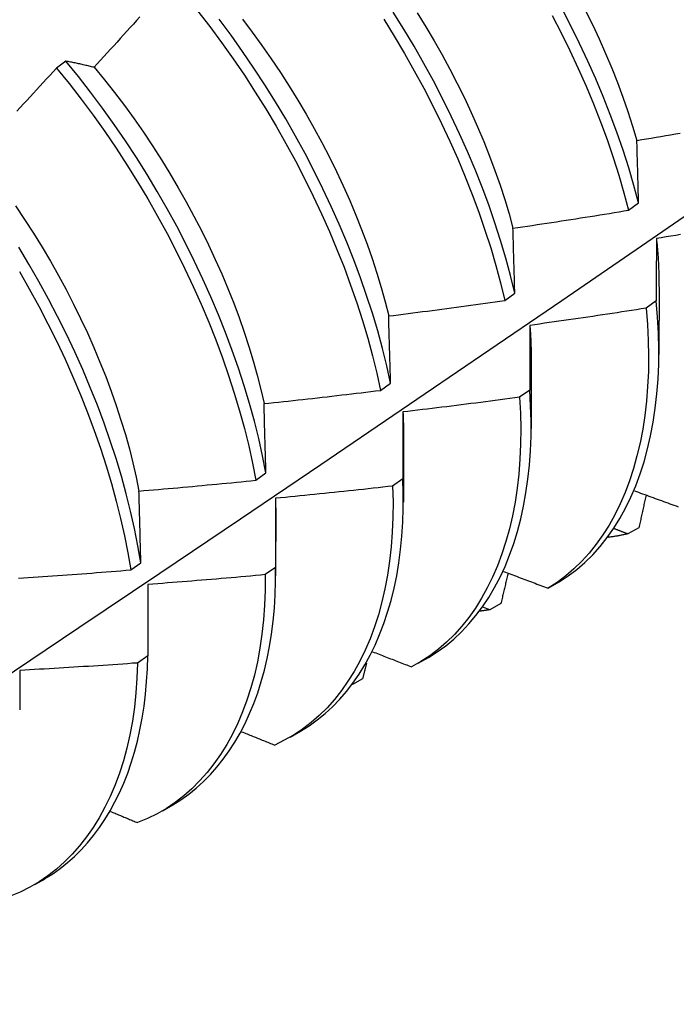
# Model space of a CAD drawing. Header units: inches. Extents: x 17 to 237, y 17 to 149.
# Tile 92 of 115: x 223.75 to 223.929, y 80.946 to 81.214. Entities that reach past the tile are written whole.
import ezdxf

# ---------------------------------------------------------------- set-up
doc = ezdxf.new("R2010")
doc.units = ezdxf.units.IN
doc.header["$MEASUREMENT"] = 0
doc.layers.add('Visible Edges(ANSI)', color=7, linetype='Continuous', lineweight=25)

msp = doc.modelspace()

# ---------------------------------------------------------------- linework, layer by layer
at = {"layer": 'Visible Edges(ANSI)'}
for p, q in [((223.7629, 81.20321), (223.76035, 81.20127)), ((223.91614, 81.16261), (223.91886, 81.16459)), ((223.92442, 81.14178), (223.9244, 81.12329)), ((223.88241, 81.13806), (223.88514, 81.14004)), ((223.92365, 81.13789), (223.92088, 81.13592)), ((223.88962, 81.12169), (223.8896, 81.1032)), ((223.84857, 81.11354), (223.85131, 81.11552)), ((223.88922, 81.11362), (223.88643, 81.11167)), ((223.85482, 81.1016), (223.8548, 81.08311)), ((223.81461, 81.08906), (223.81736, 81.09104)), ((223.85466, 81.08942), (223.85186, 81.08747)), ((223.82003, 81.08151), (223.82, 81.06302)), ((223.91892, 81.07613), (223.91588, 81.07446)), ((223.78054, 81.06463), (223.78329, 81.06661)), ((223.81999, 81.06529), (223.81718, 81.06335)), ((223.78522, 81.06068), (223.78519, 81.04124)), ((223.89422, 81.05966), (223.89722, 81.0614)), ((223.88134, 81.05546), (223.8783, 81.0538)), ((223.8783, 81.0538), (223.87648, 81.05451)), ((223.78519, 81.04124), (223.78237, 81.03929)), ((223.85879, 81.0392), (223.8616, 81.04082)), ((223.84369, 81.03494), (223.84098, 81.03347)), ((223.82399, 81.01911), (223.8268, 81.02073)), ((223.78919, 80.99902), (223.79201, 81.00064)), ((223.75439, 80.97893), (223.75721, 80.98055))]:
    msp.add_line(p, q, dxfattribs=at)
at = {"layer": 'Visible Edges(ANSI)', "flags": 128}
for points in [[(223.79875, 81.21692), (223.80206, 81.21264), (223.8053, 81.20828), (223.80845, 81.20385), (223.81151, 81.19935), (223.81448, 81.19479), (223.81736, 81.19017), (223.82014, 81.1855), (223.82283, 81.18079), (223.82541, 81.17604), (223.82789, 81.17126), (223.83026, 81.16645), (223.83253, 81.16163), (223.83468, 81.15679), (223.83672, 81.15194), (223.83864, 81.14708), (223.84044, 81.14223), (223.84211, 81.13739), (223.84367, 81.13257), (223.84509, 81.12777), (223.84639, 81.12299), (223.84755, 81.11825), (223.84857, 81.11354)], [(223.88514, 81.14004), (223.88398, 81.14478), (223.88269, 81.14956), (223.88127, 81.15436), (223.87971, 81.15919), (223.87803, 81.16403), (223.87623, 81.16888), (223.87431, 81.17373), (223.87227, 81.17858), (223.87011, 81.18342), (223.86784, 81.18825), (223.86546, 81.19305), (223.86298, 81.19783), (223.86039, 81.20258), (223.8577, 81.20729), (223.85491, 81.21195), (223.85203, 81.21657)], [(223.85858, 81.21639), (223.86091, 81.21259), (223.86318, 81.20876), (223.86536, 81.2049), (223.86746, 81.20101), (223.86948, 81.1971), (223.87142, 81.19317), (223.87327, 81.18922), (223.87502, 81.18527), (223.87669, 81.18131), (223.87826, 81.17735), (223.87974, 81.17339), (223.88112, 81.16944), (223.8824, 81.16551), (223.88357, 81.16159), (223.88464, 81.15769)], [(223.91886, 81.16459), (223.91758, 81.16937), (223.91616, 81.17417), (223.91462, 81.179), (223.91295, 81.18383), (223.91115, 81.18868), (223.90924, 81.19353), (223.9072, 81.19838), (223.90505, 81.20322), (223.90279, 81.20805), (223.90041, 81.21285), (223.89793, 81.21763)], [(223.90433, 81.21711), (223.90626, 81.21318), (223.90811, 81.20924), (223.90987, 81.20528), (223.91153, 81.20133), (223.9131, 81.19737), (223.91458, 81.19341), (223.91595, 81.18946), (223.91722, 81.18553), (223.9184, 81.18161)], [(223.78305, 81.21529), (223.78216, 81.2143), (223.78127, 81.21331), (223.78038, 81.21232), (223.77949, 81.21134), (223.7786, 81.21035), (223.77771, 81.20937), (223.77682, 81.20838), (223.77592, 81.2074), (223.77503, 81.20642), (223.77414, 81.20544), (223.77324, 81.20446), (223.77235, 81.20348), (223.77145, 81.2025), (223.77055, 81.20152)], [(223.85131, 81.11552), (223.85027, 81.12023), (223.8491, 81.12497), (223.8478, 81.12975), (223.84637, 81.13456), (223.8448, 81.13938), (223.84312, 81.14423), (223.84131, 81.14907), (223.83938, 81.15393), (223.83733, 81.15878), (223.83517, 81.16362), (223.8329, 81.16844), (223.83052, 81.17325), (223.82803, 81.17803), (223.82544, 81.18277), (223.82275, 81.18748), (223.81995, 81.19214), (223.81707, 81.19676), (223.81409, 81.20131), (223.81102, 81.20581), (223.80787, 81.21024), (223.80462, 81.21459)], [(223.81097, 81.21465), (223.81366, 81.2111), (223.81629, 81.20749), (223.81884, 81.20384), (223.82133, 81.20013), (223.82374, 81.19637), (223.82608, 81.19258), (223.82834, 81.18875), (223.83052, 81.18489), (223.83262, 81.181), (223.83464, 81.17708), (223.83658, 81.17315), (223.83842, 81.16921), (223.84018, 81.16525), (223.84185, 81.16129), (223.84342, 81.15733), (223.8449, 81.15338), (223.84628, 81.14943), (223.84757, 81.14549), (223.84875, 81.14157), (223.84982, 81.13767), (223.8508, 81.1338)], [(223.84944, 81.2146), (223.85232, 81.20998), (223.8551, 81.20531), (223.85778, 81.2006), (223.86036, 81.19585), (223.86284, 81.19106), (223.8652, 81.18626), (223.86746, 81.18143), (223.86961, 81.17659), (223.87164, 81.17174), (223.87356, 81.16689), (223.87535, 81.16204), (223.87702, 81.1572), (223.87857, 81.15238), (223.87998, 81.14757), (223.88126, 81.1428), (223.88241, 81.13806)], [(223.89531, 81.21565), (223.89778, 81.21087), (223.90015, 81.20606), (223.90241, 81.20123), (223.90455, 81.19639), (223.90657, 81.19154), (223.90848, 81.18669), (223.91027, 81.18184), (223.91193, 81.177), (223.91346, 81.17218), (223.91487, 81.16738), (223.91614, 81.16261)], [(223.77055, 81.20152), (223.77022, 81.2016), (223.7699, 81.20168), (223.76957, 81.20176), (223.76925, 81.20184), (223.76892, 81.20191), (223.7686, 81.20199), (223.76828, 81.20206), (223.76795, 81.20214), (223.76763, 81.20221), (223.76731, 81.20229), (223.76699, 81.20236), (223.76667, 81.20243), (223.76635, 81.2025), (223.76604, 81.20257), (223.76572, 81.20263), (223.7654, 81.2027), (223.76509, 81.20277), (223.76477, 81.20283), (223.76446, 81.2029), (223.76414, 81.20296), (223.76383, 81.20302), (223.76352, 81.20309), (223.76321, 81.20315), (223.7629, 81.20321)], [(223.81736, 81.09104), (223.81645, 81.09571), (223.8154, 81.10042), (223.81422, 81.10517), (223.81291, 81.10995), (223.81146, 81.11475), (223.80989, 81.11958), (223.8082, 81.12442), (223.80638, 81.12927), (223.80445, 81.13413), (223.8024, 81.13898), (223.80023, 81.14382), (223.79796, 81.14864), (223.79557, 81.15345), (223.79308, 81.15822), (223.79049, 81.16297), (223.78779, 81.16767), (223.785, 81.17234), (223.78211, 81.17694), (223.77912, 81.1815), (223.77605, 81.18599), (223.77289, 81.19041), (223.76964, 81.19476), (223.76631, 81.19903), (223.7629, 81.20321)], [(223.76035, 81.20127), (223.75945, 81.20029), (223.75855, 81.19932), (223.75765, 81.19834), (223.75674, 81.19737), (223.75584, 81.1964), (223.75493, 81.19543), (223.75403, 81.19446), (223.75312, 81.19349), (223.75222, 81.19252), (223.75131, 81.19155), (223.7504, 81.19058), (223.74949, 81.18962)], [(223.76035, 81.20127), (223.76376, 81.19708), (223.76708, 81.19281), (223.77032, 81.18845), (223.77348, 81.18403), (223.77654, 81.17953), (223.77952, 81.17497), (223.7824, 81.17036), (223.78519, 81.1657), (223.78788, 81.16099), (223.79046, 81.15624), (223.79295, 81.15146), (223.79532, 81.14665), (223.79759, 81.14183), (223.79975, 81.13699), (223.80179, 81.13213), (223.80371, 81.12728), (223.80552, 81.12243), (223.8072, 81.11759), (223.80876, 81.11276), (223.8102, 81.10796), (223.8115, 81.10318), (223.81267, 81.09843), (223.81371, 81.09373), (223.81461, 81.08906)], [(223.77055, 81.20152), (223.77337, 81.19811), (223.77613, 81.19462), (223.77882, 81.19108), (223.78145, 81.18748), (223.784, 81.18382), (223.78649, 81.18011), (223.7889, 81.17636), (223.79124, 81.17257), (223.7935, 81.16874), (223.79568, 81.16487), (223.79778, 81.16098), (223.7998, 81.15707), (223.80174, 81.15314), (223.80358, 81.14919), (223.80534, 81.14524), (223.80701, 81.14128), (223.80859, 81.13732), (223.81007, 81.13336), (223.81145, 81.12941), (223.81273, 81.12547), (223.81392, 81.12155), (223.815, 81.11766), (223.81598, 81.11378), (223.81685, 81.10994)], [(223.9184, 81.18161), (223.9197, 81.18183), (223.92101, 81.18205), (223.92232, 81.18227), (223.92363, 81.18249), (223.92494, 81.18272), (223.92625, 81.18294), (223.92755, 81.18317), (223.92886, 81.1834), (223.93017, 81.18363)], [(223.91886, 81.16459), (223.91884, 81.16531), (223.91882, 81.16603), (223.9188, 81.16675), (223.91878, 81.16747), (223.91876, 81.16819), (223.91874, 81.1689), (223.91872, 81.16962), (223.9187, 81.17033), (223.91868, 81.17104), (223.91866, 81.17175), (223.91865, 81.17246), (223.91863, 81.17317), (223.91861, 81.17388), (223.91859, 81.17459), (223.91857, 81.1753), (223.91855, 81.176), (223.91853, 81.17671), (223.91851, 81.17741), (223.91849, 81.17811), (223.91847, 81.17881), (223.91845, 81.17951), (223.91843, 81.18021), (223.91841, 81.18091), (223.9184, 81.18161)], [(223.61118, 80.94634), (223.63348, 80.9609), (223.65574, 80.9755), (223.67795, 80.99013), (223.70013, 81.00479), (223.72227, 81.01948), (223.74436, 81.0342), (223.76642, 81.04895), (223.78844, 81.06373), (223.81041, 81.07853), (223.83235, 81.09336), (223.85424, 81.10821), (223.8761, 81.12309), (223.89791, 81.13799), (223.91969, 81.15291), (223.94143, 81.16784)], [(223.74917, 81.1638), (223.75165, 81.1601), (223.75407, 81.15635), (223.7564, 81.15255), (223.75867, 81.14872), (223.76085, 81.14486), (223.76295, 81.14097), (223.76497, 81.13706), (223.7669, 81.13313), (223.76875, 81.12918), (223.7705, 81.12523), (223.77217, 81.12126), (223.77375, 81.1173), (223.77523, 81.11335), (223.77661, 81.1094), (223.7779, 81.10546), (223.77909, 81.10154), (223.78017, 81.09764), (223.78116, 81.09377), (223.78203, 81.08993), (223.7828, 81.08612)], [(223.88464, 81.15769), (223.88596, 81.15788), (223.88727, 81.15808), (223.88859, 81.15827), (223.8899, 81.15847), (223.89122, 81.15867), (223.89253, 81.15886), (223.89384, 81.15906), (223.89516, 81.15926), (223.89647, 81.15946), (223.89778, 81.15967), (223.89909, 81.15987), (223.90041, 81.16007), (223.90172, 81.16028), (223.90303, 81.16049), (223.90434, 81.16069), (223.90565, 81.1609), (223.90696, 81.16111), (223.90828, 81.16132), (223.90959, 81.16153), (223.9109, 81.16175), (223.91221, 81.16196), (223.91352, 81.16217), (223.91483, 81.16239), (223.91614, 81.16261)], [(223.88514, 81.14004), (223.88512, 81.14079), (223.8851, 81.14153), (223.88508, 81.14228), (223.88506, 81.14302), (223.88504, 81.14376), (223.88502, 81.14451), (223.885, 81.14525), (223.88498, 81.14599), (223.88496, 81.14673), (223.88494, 81.14746), (223.88492, 81.1482), (223.88489, 81.14894), (223.88487, 81.14967), (223.88485, 81.15041), (223.88483, 81.15114), (223.88481, 81.15187), (223.88479, 81.1526), (223.88477, 81.15333), (223.88475, 81.15406), (223.88473, 81.15479), (223.88471, 81.15552), (223.88469, 81.15624), (223.88467, 81.15697), (223.88464, 81.15769)], [(223.92371, 81.15489), (223.92371, 81.15419), (223.92371, 81.15349), (223.9237, 81.15279), (223.9237, 81.15209), (223.9237, 81.15139), (223.92369, 81.15069), (223.92369, 81.14999), (223.92369, 81.14928), (223.92368, 81.14858), (223.92368, 81.14787), (223.92368, 81.14717), (223.92368, 81.14646), (223.92367, 81.14575), (223.92367, 81.14504), (223.92367, 81.14433), (223.92367, 81.14362), (223.92367, 81.14291), (223.92366, 81.14219), (223.92366, 81.14148), (223.92366, 81.14076), (223.92366, 81.14004), (223.92366, 81.13933), (223.92366, 81.13861), (223.92365, 81.13789)], [(223.93028, 81.15595), (223.92897, 81.15573), (223.92766, 81.15552), (223.92634, 81.15531), (223.92503, 81.1551), (223.92371, 81.15489)], [(223.92371, 81.15489), (223.92377, 81.15432), (223.92383, 81.15376), (223.92388, 81.1532), (223.92393, 81.15265), (223.92398, 81.15209), (223.92402, 81.15154), (223.92407, 81.15098), (223.92411, 81.15043), (223.92414, 81.14988), (223.92418, 81.14933), (223.92421, 81.14878), (223.92424, 81.14824), (223.92427, 81.14769), (223.92429, 81.14715), (223.92431, 81.14661), (223.92433, 81.14607), (223.92435, 81.14553), (223.92436, 81.14499), (223.92438, 81.14446), (223.92439, 81.14392), (223.92439, 81.14339), (223.9244, 81.14286), (223.9244, 81.14233), (223.9244, 81.14181)], [(223.78329, 81.06661), (223.78251, 81.07123), (223.78158, 81.07589), (223.78053, 81.08061), (223.77933, 81.08536), (223.77801, 81.09014), (223.77656, 81.09495), (223.77498, 81.09978), (223.77328, 81.10462), (223.77146, 81.10947), (223.76952, 81.11433), (223.76747, 81.11918), (223.7653, 81.12402), (223.76302, 81.12884), (223.76063, 81.13365), (223.75814, 81.13842), (223.75554, 81.14316), (223.75284, 81.14787), (223.75004, 81.15253)], [(223.75024, 81.14589), (223.75293, 81.14118), (223.75552, 81.13644), (223.75801, 81.13166), (223.76039, 81.12685), (223.76266, 81.12203), (223.76482, 81.11719), (223.76686, 81.11233), (223.76879, 81.10748), (223.7706, 81.10263), (223.77229, 81.09779), (223.77386, 81.09296), (223.7753, 81.08815), (223.77662, 81.08337), (223.7778, 81.07862), (223.77885, 81.07391), (223.77976, 81.06925), (223.78054, 81.06463)], [(223.8508, 81.1338), (223.85212, 81.13397), (223.85343, 81.13413), (223.85475, 81.1343), (223.85607, 81.13447), (223.85739, 81.13464), (223.85871, 81.13481), (223.86003, 81.13498), (223.86135, 81.13515), (223.86266, 81.13533), (223.86398, 81.1355), (223.8653, 81.13568), (223.86662, 81.13585), (223.86793, 81.13603), (223.86925, 81.13621), (223.87057, 81.13639), (223.87189, 81.13657), (223.8732, 81.13675), (223.87452, 81.13694), (223.87583, 81.13712), (223.87715, 81.13731), (223.87847, 81.13749), (223.87978, 81.13768), (223.8811, 81.13787), (223.88241, 81.13806)], [(223.92088, 81.13592), (223.91956, 81.13572), (223.91824, 81.13551), (223.91693, 81.1353), (223.91561, 81.1351), (223.9143, 81.1349), (223.91298, 81.1347), (223.91166, 81.13449), (223.91035, 81.13429), (223.90903, 81.1341), (223.90771, 81.1339), (223.90639, 81.1337), (223.90507, 81.13351), (223.90376, 81.13331), (223.90244, 81.13312), (223.90112, 81.13293), (223.8998, 81.13274), (223.89848, 81.13255), (223.89716, 81.13236), (223.89584, 81.13217), (223.89452, 81.13198), (223.8932, 81.1318), (223.89188, 81.13161), (223.89056, 81.13143), (223.88924, 81.13125)], [(223.92088, 81.13592), (223.92124, 81.1315), (223.92147, 81.12715), (223.92156, 81.12289), (223.92151, 81.11871), (223.92132, 81.11462), (223.921, 81.11063), (223.92055, 81.10674), (223.91997, 81.10295), (223.91926, 81.09927), (223.91842, 81.0957), (223.91746, 81.09224), (223.91637, 81.0889), (223.91516, 81.08569), (223.91383, 81.08261), (223.91238, 81.07965), (223.91081, 81.07683), (223.90912, 81.07416), (223.90733, 81.07162), (223.90541, 81.06923), (223.90339, 81.067), (223.90126, 81.06492), (223.89902, 81.063), (223.89667, 81.06125), (223.89422, 81.05966)], [(223.89722, 81.0614), (223.89967, 81.063), (223.90201, 81.06476), (223.90424, 81.0667), (223.90636, 81.06879), (223.90838, 81.07103), (223.91028, 81.07343), (223.91207, 81.07598), (223.91375, 81.07867), (223.9153, 81.08149), (223.91675, 81.08446), (223.91807, 81.08755), (223.91927, 81.09078), (223.92035, 81.09412), (223.9213, 81.09759), (223.92213, 81.10117), (223.92283, 81.10486), (223.9234, 81.10866), (223.92384, 81.11256), (223.92415, 81.11656), (223.92433, 81.12065), (223.92437, 81.12483), (223.92427, 81.1291), (223.92403, 81.13346), (223.92365, 81.13789)], [(223.85131, 81.11552), (223.85129, 81.11629), (223.85127, 81.11707), (223.85125, 81.11784), (223.85123, 81.11861), (223.8512, 81.11938), (223.85118, 81.12014), (223.85116, 81.12091), (223.85114, 81.12168), (223.85112, 81.12244), (223.8511, 81.12321), (223.85108, 81.12397), (223.85106, 81.12473), (223.85104, 81.12549), (223.85101, 81.12625), (223.85099, 81.12701), (223.85097, 81.12777), (223.85095, 81.12853), (223.85093, 81.12929), (223.85091, 81.13004), (223.85088, 81.1308), (223.85086, 81.13155), (223.85084, 81.1323), (223.85082, 81.13305), (223.8508, 81.1338)], [(223.88924, 81.13125), (223.88924, 81.13053), (223.88924, 81.1298), (223.88924, 81.12908), (223.88924, 81.12835), (223.88923, 81.12762), (223.88923, 81.1269), (223.88923, 81.12617), (223.88923, 81.12544), (223.88923, 81.12471), (223.88923, 81.12397), (223.88923, 81.12324), (223.88922, 81.12251), (223.88922, 81.12177), (223.88922, 81.12104), (223.88922, 81.1203), (223.88922, 81.11956), (223.88922, 81.11882), (223.88922, 81.11808), (223.88922, 81.11734), (223.88922, 81.1166), (223.88922, 81.11586), (223.88922, 81.11511), (223.88922, 81.11437), (223.88922, 81.11362)], [(223.88924, 81.13125), (223.88928, 81.13084), (223.88931, 81.13044), (223.88933, 81.13003), (223.88936, 81.12962), (223.88939, 81.12922), (223.88941, 81.12882), (223.88943, 81.12841), (223.88946, 81.12801), (223.88948, 81.12761), (223.88949, 81.12721), (223.88951, 81.12681), (223.88953, 81.12642), (223.88954, 81.12602), (223.88955, 81.12562), (223.88957, 81.12523), (223.88958, 81.12483), (223.88959, 81.12444), (223.88959, 81.12404), (223.8896, 81.12365), (223.8896, 81.12326), (223.88961, 81.12287), (223.88961, 81.12248), (223.88961, 81.12209), (223.88961, 81.12171)], [(223.81685, 81.10994), (223.81817, 81.11008), (223.8195, 81.11022), (223.82082, 81.11036), (223.82214, 81.1105), (223.82346, 81.11064), (223.82479, 81.11079), (223.82611, 81.11093), (223.82743, 81.11108), (223.82875, 81.11122), (223.83008, 81.11137), (223.8314, 81.11152), (223.83272, 81.11167), (223.83404, 81.11182), (223.83536, 81.11197), (223.83669, 81.11212), (223.83801, 81.11228), (223.83933, 81.11243), (223.84065, 81.11259), (223.84197, 81.11274), (223.84329, 81.1129), (223.84461, 81.11306), (223.84593, 81.11322), (223.84725, 81.11338), (223.84857, 81.11354)], [(223.88643, 81.11167), (223.88511, 81.11149), (223.88379, 81.11131), (223.88247, 81.11113), (223.88114, 81.11095), (223.87982, 81.11078), (223.8785, 81.11061), (223.87718, 81.11043), (223.87586, 81.11026), (223.87453, 81.11009), (223.87321, 81.10992), (223.87189, 81.10975), (223.87056, 81.10959), (223.86924, 81.10942), (223.86792, 81.10926), (223.86659, 81.10909), (223.86527, 81.10893), (223.86395, 81.10877), (223.86262, 81.10861), (223.8613, 81.10845), (223.85997, 81.10829), (223.85865, 81.10813), (223.85732, 81.10797), (223.856, 81.10782), (223.85467, 81.10767)], [(223.88643, 81.11167), (223.88667, 81.10731), (223.88677, 81.10304), (223.88673, 81.09885), (223.88655, 81.09476), (223.88624, 81.09076), (223.8858, 81.08686), (223.88522, 81.08307), (223.88452, 81.07938), (223.88369, 81.07581), (223.88273, 81.07235), (223.88164, 81.06901), (223.88044, 81.06579), (223.87911, 81.0627), (223.87766, 81.05974), (223.8761, 81.05692), (223.87442, 81.05424), (223.87262, 81.05169), (223.87072, 81.0493), (223.8687, 81.04705), (223.86658, 81.04497), (223.86434, 81.04303), (223.86201, 81.04127), (223.85957, 81.03966), (223.85703, 81.03823)], [(223.8616, 81.04082), (223.86401, 81.04233), (223.86632, 81.044), (223.86854, 81.04582), (223.87065, 81.0478), (223.87266, 81.04992), (223.87457, 81.05219), (223.87637, 81.0546), (223.87806, 81.05714), (223.87964, 81.05982), (223.88112, 81.06263), (223.88248, 81.06557), (223.88372, 81.06863), (223.88486, 81.07181), (223.88587, 81.07511), (223.88677, 81.07852), (223.88754, 81.08203), (223.88819, 81.08565), (223.88872, 81.08937), (223.88913, 81.09319), (223.88941, 81.09711), (223.88956, 81.10111), (223.88957, 81.1052), (223.88946, 81.10937), (223.88922, 81.11362)], [(223.81736, 81.09104), (223.81734, 81.09184), (223.81732, 81.09264), (223.8173, 81.09343), (223.81728, 81.09423), (223.81726, 81.09503), (223.81724, 81.09582), (223.81722, 81.09661), (223.81719, 81.0974), (223.81717, 81.0982), (223.81715, 81.09899), (223.81713, 81.09977), (223.81711, 81.10056), (223.81709, 81.10135), (223.81707, 81.10214), (223.81705, 81.10292), (223.81702, 81.10371), (223.817, 81.10449), (223.81698, 81.10527), (223.81696, 81.10605), (223.81694, 81.10683), (223.81692, 81.10761), (223.81689, 81.10839), (223.81687, 81.10917), (223.81685, 81.10994)], [(223.85467, 81.10767), (223.85467, 81.10692), (223.85467, 81.10617), (223.85467, 81.10542), (223.85467, 81.10466), (223.85467, 81.10391), (223.85467, 81.10316), (223.85467, 81.1024), (223.85467, 81.10165), (223.85466, 81.10089), (223.85466, 81.10013), (223.85466, 81.09938), (223.85466, 81.09862), (223.85466, 81.09785), (223.85466, 81.09709), (223.85466, 81.09633), (223.85466, 81.09557), (223.85466, 81.0948), (223.85466, 81.09404), (223.85466, 81.09327), (223.85466, 81.0925), (223.85466, 81.09173), (223.85466, 81.09097), (223.85466, 81.09019), (223.85466, 81.08942)], [(223.85467, 81.10767), (223.85469, 81.10741), (223.8547, 81.10715), (223.85471, 81.1069), (223.85472, 81.10664), (223.85473, 81.10639), (223.85474, 81.10613), (223.85475, 81.10588), (223.85476, 81.10562), (223.85477, 81.10537), (223.85477, 81.10512), (223.85478, 81.10486), (223.85479, 81.10461), (223.85479, 81.10436), (223.8548, 81.10411), (223.8548, 81.10385), (223.85481, 81.1036), (223.85481, 81.10335), (223.85481, 81.1031), (223.85481, 81.10285), (223.85482, 81.1026), (223.85482, 81.10235), (223.85482, 81.1021), (223.85482, 81.10185), (223.85482, 81.10161)], [(223.7828, 81.08612), (223.78413, 81.08623), (223.78545, 81.08634), (223.78678, 81.08645), (223.78811, 81.08657), (223.78943, 81.08668), (223.79076, 81.0868), (223.79209, 81.08692), (223.79341, 81.08704), (223.79474, 81.08715), (223.79606, 81.08727), (223.79739, 81.0874), (223.79872, 81.08752), (223.80004, 81.08764), (223.80137, 81.08777), (223.80269, 81.08789), (223.80402, 81.08802), (223.80534, 81.08814), (223.80667, 81.08827), (223.80799, 81.0884), (223.80932, 81.08853), (223.81064, 81.08866), (223.81196, 81.0888), (223.81329, 81.08893), (223.81461, 81.08906)], [(223.85186, 81.08747), (223.85198, 81.08319), (223.85195, 81.07899), (223.85178, 81.07489), (223.85148, 81.07089), (223.85105, 81.06699), (223.85048, 81.06319), (223.84978, 81.0595), (223.84895, 81.05592), (223.848, 81.05245), (223.84692, 81.04911), (223.84572, 81.04589), (223.84439, 81.0428), (223.84295, 81.03983), (223.84139, 81.037), (223.83971, 81.03431), (223.83792, 81.03177), (223.83602, 81.02936), (223.83401, 81.02711), (223.83189, 81.02501), (223.82967, 81.02307), (223.82734, 81.02129), (223.82491, 81.01967), (223.82238, 81.01823), (223.81975, 81.01695)], [(223.85186, 81.08747), (223.85054, 81.08732), (223.84921, 81.08717), (223.84789, 81.08702), (223.84656, 81.08687), (223.84523, 81.08673), (223.84391, 81.08658), (223.84258, 81.08644), (223.84125, 81.08629), (223.83992, 81.08615), (223.8386, 81.08601), (223.83727, 81.08587), (223.83594, 81.08573), (223.83461, 81.08559), (223.83329, 81.08545), (223.83196, 81.08532), (223.83063, 81.08518), (223.8293, 81.08505), (223.82797, 81.08492), (223.82664, 81.08478), (223.82532, 81.08465), (223.82399, 81.08452), (223.82266, 81.0844), (223.82133, 81.08427), (223.82, 81.08414)], [(223.8268, 81.02074), (223.82911, 81.02219), (223.83133, 81.02378), (223.83346, 81.02552), (223.8355, 81.02739), (223.83745, 81.02941), (223.8393, 81.03155), (223.84106, 81.03383), (223.84272, 81.03623), (223.84428, 81.03876), (223.84573, 81.04141), (223.84709, 81.04417), (223.84834, 81.04705), (223.84948, 81.05004), (223.85052, 81.05314), (223.85145, 81.05635), (223.85227, 81.05966), (223.85298, 81.06306), (223.85357, 81.06656), (223.85405, 81.07016), (223.85441, 81.07385), (223.85465, 81.07762), (223.85478, 81.08147), (223.85478, 81.08541), (223.85466, 81.08942)], [(223.78329, 81.06661), (223.78327, 81.06743), (223.78326, 81.06825), (223.78324, 81.06908), (223.78322, 81.0699), (223.7832, 81.07072), (223.78318, 81.07154), (223.78316, 81.07235), (223.78314, 81.07317), (223.78312, 81.07399), (223.7831, 81.0748), (223.78308, 81.07562), (223.78306, 81.07643), (223.78303, 81.07724), (223.78301, 81.07806), (223.78299, 81.07887), (223.78297, 81.07968), (223.78295, 81.08048), (223.78293, 81.08129), (223.78291, 81.0821), (223.78289, 81.08291), (223.78287, 81.08371), (223.78284, 81.08451), (223.78282, 81.08532), (223.7828, 81.08612)], [(223.9177, 81.0862), (223.91826, 81.086), (223.91883, 81.08579), (223.9194, 81.08558), (223.91996, 81.08537), (223.92053, 81.08517), (223.9211, 81.08496), (223.92166, 81.08475), (223.92223, 81.08454), (223.9228, 81.08434), (223.92337, 81.08413), (223.92394, 81.08392), (223.9245, 81.08371), (223.92507, 81.08351), (223.92564, 81.0833), (223.92621, 81.08309), (223.92678, 81.08289), (223.92735, 81.08268), (223.92791, 81.08247), (223.92848, 81.08227), (223.92905, 81.08206), (223.92962, 81.08186)], [(223.92089, 81.08503), (223.92081, 81.08466), (223.92073, 81.08429), (223.92065, 81.08392), (223.92057, 81.08355), (223.92049, 81.08318), (223.9204, 81.08281), (223.92032, 81.08244), (223.92024, 81.08207), (223.92016, 81.0817), (223.92007, 81.08133), (223.91999, 81.08096), (223.91991, 81.08058), (223.91983, 81.08021), (223.91975, 81.07984), (223.91966, 81.07947), (223.91958, 81.0791), (223.9195, 81.07873), (223.91942, 81.07836), (223.91933, 81.07799), (223.91925, 81.07762), (223.91917, 81.07725), (223.91908, 81.07688), (223.919, 81.07651), (223.91892, 81.07613)], [(223.82, 81.08414), (223.82, 81.08337), (223.82, 81.08259), (223.82, 81.08182), (223.82, 81.08104), (223.81999, 81.08026), (223.81999, 81.07948), (223.81999, 81.0787), (223.81999, 81.07792), (223.81999, 81.07714), (223.81999, 81.07636), (223.81999, 81.07557), (223.81999, 81.07479), (223.81999, 81.074), (223.81999, 81.07321), (223.81999, 81.07243), (223.81999, 81.07164), (223.81999, 81.07085), (223.81999, 81.07006), (223.81999, 81.06927), (223.81999, 81.06847), (223.81999, 81.06768), (223.81999, 81.06688), (223.81999, 81.06609), (223.81999, 81.06529)], [(223.82, 81.08414), (223.82, 81.08403), (223.82, 81.08392), (223.82001, 81.08381), (223.82001, 81.0837), (223.82001, 81.08359), (223.82001, 81.08348), (223.82001, 81.08337), (223.82001, 81.08326), (223.82002, 81.08315), (223.82002, 81.08304), (223.82002, 81.08293), (223.82002, 81.08282), (223.82002, 81.08271), (223.82002, 81.0826), (223.82002, 81.08249), (223.82002, 81.08238), (223.82002, 81.08227), (223.82002, 81.08216), (223.82002, 81.08205), (223.82002, 81.08195), (223.82002, 81.08184), (223.82002, 81.08173), (223.82002, 81.08162), (223.82002, 81.08151)], [(223.91588, 81.07446), (223.91566, 81.07441), (223.91544, 81.07436), (223.91522, 81.07431), (223.915, 81.07426), (223.91477, 81.07421), (223.91455, 81.07417), (223.91433, 81.07412), (223.9141, 81.07408), (223.91388, 81.07403), (223.91365, 81.07399), (223.91343, 81.07395), (223.9132, 81.07391), (223.91298, 81.07387), (223.91275, 81.07383), (223.91252, 81.0738), (223.91229, 81.07376), (223.91207, 81.07373), (223.91184, 81.07369), (223.91161, 81.07366), (223.91138, 81.07363), (223.91115, 81.0736), (223.91092, 81.07357), (223.91069, 81.07354), (223.91046, 81.07351)], [(223.91588, 81.07446), (223.91573, 81.07452), (223.91557, 81.07458), (223.91542, 81.07464), (223.91526, 81.07469), (223.91511, 81.07475), (223.91495, 81.07481), (223.9148, 81.07487), (223.91464, 81.07493), (223.91448, 81.07499), (223.91433, 81.07505), (223.91417, 81.07511), (223.91402, 81.07517), (223.91386, 81.07523), (223.91371, 81.07528), (223.91355, 81.07534), (223.9134, 81.0754), (223.91324, 81.07546), (223.91309, 81.07552), (223.91293, 81.07558), (223.91278, 81.07564), (223.91262, 81.0757), (223.91246, 81.07576), (223.91231, 81.07582), (223.91215, 81.07588)], [(223.74998, 81.06242), (223.75131, 81.0625), (223.75264, 81.06259), (223.75397, 81.06268), (223.7553, 81.06276), (223.75663, 81.06285), (223.75796, 81.06294), (223.75929, 81.06303), (223.76062, 81.06313), (223.76194, 81.06322), (223.76327, 81.06331), (223.7646, 81.06341), (223.76593, 81.06351), (223.76726, 81.0636), (223.76859, 81.0637), (223.76992, 81.0638), (223.77124, 81.0639), (223.77257, 81.064), (223.7739, 81.06411), (223.77523, 81.06421), (223.77655, 81.06431), (223.77788, 81.06442), (223.77921, 81.06453), (223.78054, 81.06463)], [(223.81718, 81.06335), (223.81717, 81.05914), (223.81701, 81.05503), (223.81672, 81.05102), (223.81629, 81.04711), (223.81573, 81.0433), (223.81504, 81.03961), (223.81422, 81.03602), (223.81327, 81.03256), (223.8122, 81.02921), (223.811, 81.02598), (223.80968, 81.02289), (223.80824, 81.01992), (223.80668, 81.01709), (223.80501, 81.01439), (223.80322, 81.01184), (223.80133, 81.00943), (223.79932, 81.00717), (223.79721, 81.00506), (223.79499, 81.00311), (223.79267, 81.00132), (223.79025, 80.99969), (223.78772, 80.99823), (223.78511, 80.99693), (223.78239, 80.99582)], [(223.81718, 81.06335), (223.81585, 81.06322), (223.81452, 81.0631), (223.81319, 81.06298), (223.81186, 81.06286), (223.81053, 81.06274), (223.8092, 81.06262), (223.80787, 81.0625), (223.80654, 81.06239), (223.8052, 81.06227), (223.80387, 81.06216), (223.80254, 81.06205), (223.80121, 81.06194), (223.79988, 81.06183), (223.79855, 81.06172), (223.79721, 81.06161), (223.79588, 81.0615), (223.79455, 81.06139), (223.79322, 81.06129), (223.79189, 81.06118), (223.79055, 81.06108), (223.78922, 81.06098), (223.78789, 81.06088), (223.78656, 81.06078), (223.78522, 81.06068)], [(223.79199, 81.00066), (223.7942, 81.00205), (223.79634, 81.00357), (223.79839, 81.00522), (223.80036, 81.007), (223.80224, 81.0089), (223.80404, 81.01093), (223.80575, 81.01307), (223.80737, 81.01533), (223.8089, 81.01771), (223.81034, 81.0202), (223.81168, 81.02279), (223.81293, 81.0255), (223.81408, 81.0283), (223.81514, 81.03121), (223.81609, 81.03422), (223.81695, 81.03732), (223.8177, 81.04052), (223.81835, 81.04381), (223.81889, 81.04718), (223.81933, 81.05064), (223.81966, 81.05419), (223.81988, 81.05781), (223.81999, 81.06152), (223.81999, 81.06529)], [(223.8833, 81.06378), (223.88322, 81.06343), (223.88314, 81.06309), (223.88306, 81.06274), (223.88298, 81.06239), (223.88289, 81.06205), (223.88281, 81.0617), (223.88273, 81.06135), (223.88265, 81.06101), (223.88257, 81.06066), (223.88249, 81.06031), (223.8824, 81.05997), (223.88232, 81.05962), (223.88224, 81.05927), (223.88216, 81.05893), (223.88208, 81.05858), (223.882, 81.05823), (223.88191, 81.05789), (223.88183, 81.05754), (223.88175, 81.05719), (223.88167, 81.05685), (223.88158, 81.0565), (223.8815, 81.05615), (223.88142, 81.05581), (223.88134, 81.05546)], [(223.88207, 81.06424), (223.88258, 81.06405), (223.88308, 81.06386), (223.88359, 81.06367), (223.88409, 81.06348), (223.8846, 81.06329), (223.8851, 81.0631), (223.88561, 81.0629), (223.88611, 81.06271), (223.88662, 81.06252), (223.88713, 81.06233), (223.88763, 81.06214), (223.88814, 81.06195), (223.88864, 81.06176), (223.88915, 81.06157), (223.88966, 81.06138), (223.89016, 81.06119), (223.89067, 81.06099), (223.89118, 81.0608), (223.89168, 81.06061), (223.89219, 81.06042), (223.8927, 81.06023), (223.89321, 81.06004), (223.89371, 81.05985), (223.89422, 81.05966)], [(223.8783, 81.0538), (223.87819, 81.05378), (223.87808, 81.05376), (223.87797, 81.05374), (223.87786, 81.05372), (223.87775, 81.0537), (223.87764, 81.05369), (223.87754, 81.05367), (223.87743, 81.05365), (223.87732, 81.05364), (223.87721, 81.05362), (223.8771, 81.0536), (223.87699, 81.05359), (223.87688, 81.05357), (223.87677, 81.05355), (223.87666, 81.05354), (223.87655, 81.05352), (223.87644, 81.05351), (223.87633, 81.05349), (223.87622, 81.05348), (223.87611, 81.05346), (223.87599, 81.05345), (223.87588, 81.05344), (223.87577, 81.05342), (223.87566, 81.05341)], [(223.84642, 81.04237), (223.84686, 81.04219), (223.8473, 81.04202), (223.84774, 81.04185), (223.84818, 81.04168), (223.84863, 81.0415), (223.84907, 81.04133), (223.84951, 81.04116), (223.84995, 81.04099), (223.85039, 81.04081), (223.85083, 81.04064), (223.85127, 81.04047), (223.85172, 81.0403), (223.85216, 81.04012), (223.8526, 81.03995), (223.85304, 81.03978), (223.85348, 81.03961), (223.85393, 81.03944), (223.85437, 81.03926), (223.85481, 81.03909), (223.85525, 81.03892), (223.8557, 81.03875), (223.85614, 81.03858), (223.85658, 81.0384), (223.85703, 81.03823)], [(223.78237, 81.03929), (223.78223, 81.03517), (223.78196, 81.03115), (223.78154, 81.02723), (223.78099, 81.02342), (223.7803, 81.01972), (223.77949, 81.01613), (223.77855, 81.01266), (223.77748, 81.0093), (223.77628, 81.00607), (223.77497, 81.00297), (223.77353, 81), (223.77198, 80.99716), (223.77031, 80.99446), (223.76853, 80.99191), (223.76664, 80.98949), (223.76463, 80.98722), (223.76253, 80.98511), (223.76031, 80.98315), (223.758, 80.98135), (223.75558, 80.97971), (223.75307, 80.97823), (223.75046, 80.97692), (223.74775, 80.97579)], [(223.78237, 81.03929), (223.78104, 81.0392), (223.77971, 81.0391), (223.77837, 81.03901), (223.77704, 81.03892), (223.77571, 81.03883), (223.77437, 81.03873), (223.77304, 81.03865), (223.7717, 81.03856), (223.77037, 81.03847), (223.76904, 81.03838), (223.7677, 81.0383), (223.76637, 81.03821), (223.76503, 81.03813), (223.7637, 81.03805), (223.76236, 81.03797), (223.76103, 81.03789), (223.75969, 81.03781), (223.75836, 81.03773), (223.75702, 81.03765), (223.75569, 81.03758), (223.75435, 81.0375), (223.75302, 81.03743), (223.75168, 81.03736), (223.75035, 81.03729)], [(223.75718, 80.98059), (223.7593, 80.98191), (223.76134, 80.98336), (223.76331, 80.98493), (223.76521, 80.98661), (223.76703, 80.9884), (223.76877, 80.99031), (223.77043, 80.99232), (223.77201, 80.99445), (223.77351, 80.99668), (223.77492, 80.99901), (223.77625, 81.00144), (223.77749, 81.00397), (223.77865, 81.0066), (223.77972, 81.00932), (223.78069, 81.01214), (223.78158, 81.01504), (223.78237, 81.01803), (223.78307, 81.02111), (223.78367, 81.02427), (223.78417, 81.02751), (223.78458, 81.03083), (223.78488, 81.03422), (223.78509, 81.03769), (223.78519, 81.04124)], [(223.84478, 81.03929), (223.84474, 81.03911), (223.84469, 81.03893), (223.84465, 81.03875), (223.8446, 81.03857), (223.84456, 81.03838), (223.84451, 81.0382), (223.84447, 81.03802), (223.84442, 81.03784), (223.84437, 81.03766), (223.84433, 81.03748), (223.84428, 81.0373), (223.84424, 81.03711), (223.84419, 81.03693), (223.84415, 81.03675), (223.8441, 81.03657), (223.84406, 81.03639), (223.84401, 81.03621), (223.84396, 81.03603), (223.84392, 81.03585), (223.84387, 81.03566), (223.84383, 81.03548), (223.84378, 81.0353), (223.84374, 81.03512), (223.84369, 81.03494)], [(223.75035, 81.03729), (223.75034, 81.03646), (223.75034, 81.03564), (223.75034, 81.03481), (223.75034, 81.03399), (223.75033, 81.03316), (223.75033, 81.03233), (223.75033, 81.0315), (223.75033, 81.03067), (223.75032, 81.02984), (223.75032, 81.02901), (223.75032, 81.02817), (223.75031, 81.02734), (223.75031, 81.0265)], [(223.81074, 81.02057), (223.81112, 81.02042), (223.81149, 81.02027), (223.81187, 81.02012), (223.81224, 81.01997), (223.81262, 81.01982), (223.81299, 81.01967), (223.81337, 81.01951), (223.81374, 81.01936), (223.81412, 81.01921), (223.81449, 81.01906), (223.81487, 81.01891), (223.81524, 81.01876), (223.81562, 81.01861), (223.81599, 81.01846), (223.81637, 81.01831), (223.81674, 81.01816), (223.81712, 81.01801), (223.81749, 81.01785), (223.81787, 81.0177), (223.81824, 81.01755), (223.81862, 81.0174), (223.819, 81.01725), (223.81937, 81.0171), (223.81975, 81.01695)], [(223.77504, 80.99886), (223.77535, 80.99873), (223.77566, 80.99861), (223.77596, 80.99848), (223.77627, 80.99835), (223.77657, 80.99823), (223.77688, 80.9981), (223.77718, 80.99797), (223.77749, 80.99785), (223.7778, 80.99772), (223.7781, 80.99759), (223.77841, 80.99746), (223.77871, 80.99734), (223.77902, 80.99721), (223.77933, 80.99708), (223.77963, 80.99696), (223.77994, 80.99683), (223.78025, 80.9967), (223.78055, 80.99658), (223.78086, 80.99645), (223.78116, 80.99632), (223.78147, 80.9962), (223.78178, 80.99607), (223.78208, 80.99594), (223.78239, 80.99582)]]:
    msp.add_lwpolyline(points, dxfattribs=at)

doc.saveas('drawing.dxf')
